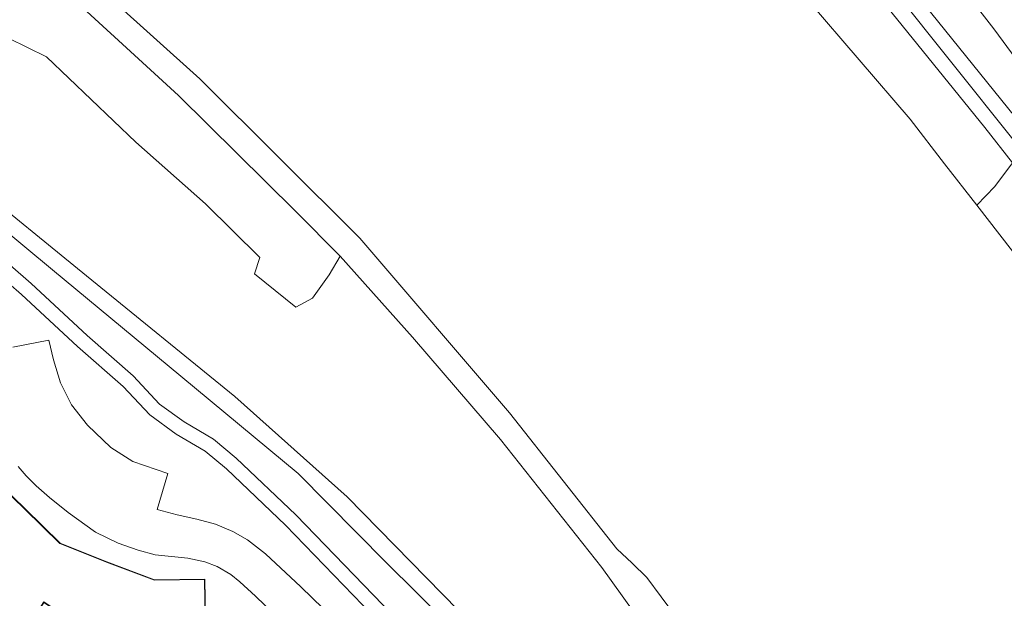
# Model space of a CAD drawing. Extents: x 176032 to 190000, y 318229 to 352878.
# Tile 24 of 184: x 176610 to 176728, y 319357 to 319427. Entities that reach past the tile are written whole.
import ezdxf

# ---------------------------------------------------------------- set-up
doc = ezdxf.new("R2010")
doc.units = 0
for name, color, linetype, lineweight in [('bp-b5-boom', 253, 'Continuous', 18), ('bp-b5-grasland', 253, 'Continuous', 18), ('gw-bs-kruinlijn', 253, 'Continuous', 18), ('gw-bs-teenlijn', 253, 'Continuous', 18), ('kd-bs-dakrand', 6, 'Continuous', 18), ('kd-bs-maaiveldlijn', 6, 'Continuous', 18), ('og-b5-bebouwing', 6, 'Continuous', 18), ('og-b5-grond_ingericht', 253, 'Continuous', 18), ('og-b5-water', 253, 'Continuous', 18), ('og-bs-terreinafscheiding', 7, 'Continuous', 18), ('vh-b5-verh_soort', 253, 'Continuous', 18), ('wh-bs-waterlijn', 253, 'Continuous', 18)]:
    doc.layers.add(name, color=color, linetype=linetype, lineweight=lineweight)
doc.layers.add('viewports', color=7, linetype='Continuous')

# ---------------------------------------------------------------- blocks, each defined once
blk = doc.blocks.new('x-ref dtb totaal grijs')
at = {"layer": 'bp-b5-boom'}
for points in [[(176656.554, 319488.104, 47.009), (176672.861, 319472.604, 46.979), (176695.025, 319450.571, 47.014), (176712.734, 319430.335, 47.035), (176725.8, 319414.184, 47.048), (176729.123, 319409.942, 46.962), (176726.991, 319407.107, 45.82), (176724.839, 319404.834, 44.044), (176720.954, 319409.84, 44.043), (176716.801, 319415.192, 44.042), (176698.378, 319436.681, 44.042), (176681.112, 319455.566, 44.042), (176648.339, 319488.723, 44.042)], [(176628.69, 319418.067, 44.955), (176642.803, 319404.133, 45.054), (176648.147, 319398.692, 45.503), (176646.839, 319396.445, 45.707), (176644.83, 319393.631, 45.875), (176642.82, 319392.558, 45.887), (176637.861, 319396.577, 45.923), (176638.504, 319398.534, 45.911), (176631.963, 319405.018, 45.713), (176623.546, 319412.44, 45.599), (176612.8, 319422.714, 45.599), (176603.608, 319427.225, 45.664), (176597.694, 319429.284, 45.677), (176582.748, 319443.243, 45.66), (176574.372, 319450.688, 45.634), (176579.667, 319463.009, 45.504)]]:
    blk.add_polyline3d(points, close=True, dxfattribs=at)
at = {"layer": 'bp-b5-grasland'}
for points in [[(176729.123, 319409.942, 46.962), (176725.8, 319414.184, 47.048), (176712.734, 319430.335, 47.035), (176695.025, 319450.571, 47.014), (176672.861, 319472.604, 46.979), (176656.554, 319488.104, 47.009), (176661.278, 319489.141, 47.07), (176688.689, 319462.387, 47.018), (176715.046, 319433.352, 46.931), (176734.581, 319409.083, 46.996)], [(176615.334, 319434.435, 44.042), (176631.283, 319420.075, 44.038), (176650.531, 319400.888, 44.042), (176668.548, 319379.832, 44.038), (176681.492, 319363.453, 44.042), (176683.336, 319361.727, 44.042), (176685.094, 319359.985, 44.042), (176688.552, 319355.336, 44.042), (176688.821, 319353.717, 44.042), (176689, 319353.089, 44.042), (176698.037, 319340.182, 44.042), (176712.004, 319318.934, 44.042), (176721.898, 319302.935, 44.042), (176727.838, 319292.359, 44.042), (176729.508, 319290.304, 44.038)], [(176731.878, 319277.597, 45.552), (176720.336, 319298.547, 45.599), (176707.13, 319321.353, 45.491), (176693.632, 319341.744, 45.513), (176679.683, 319361.188, 45.487), (176667.452, 319376.602, 45.474), (176656.867, 319388.933, 45.543), (176648.147, 319398.692, 45.503), (176642.803, 319404.133, 45.054), (176628.69, 319418.067, 44.955), (176579.667, 319463.009, 45.504)], [(176732.97, 319272.403, 45.651), (176718.979, 319298.813, 45.582), (176705.025, 319322.497, 45.521), (176694.896, 319337.288, 45.517), (176688.059, 319345.589, 45.482), (176678.108, 319354.684, 45.655), (176676.084, 319352.469, 45.681), (176685.878, 319343.518, 45.508), (176689.767, 319339.971, 45.676), (176690.01, 319339.364, 45.687), (176690.01, 319339.121, 45.725), (176689.709, 319338.883, 45.692), (176689.029, 319339.709, 45.779), (176687.669, 319340.389, 45.736), (176683.988, 319341.354, 45.707), (176679.667, 319342.01, 45.707), (176676.365, 319343.551, 45.707), (176673.29, 319345.954, 45.712), (176664.318, 319354.115, 45.898), (176649.008, 319369.72, 45.863), (176635.465, 319381.805, 45.872), (176617.624, 319396.331, 45.802), (176603.42, 319407.882, 45.854)], [(176603.608, 319427.225, 45.664), (176612.8, 319422.714, 45.599), (176623.546, 319412.44, 45.599), (176631.963, 319405.018, 45.713), (176638.504, 319398.534, 45.911), (176637.861, 319396.577, 45.923), (176642.82, 319392.558, 45.887), (176644.83, 319393.631, 45.875), (176646.839, 319396.445, 45.707), (176648.147, 319398.692, 45.503), (176656.867, 319388.933, 45.543), (176667.452, 319376.602, 45.474), (176679.683, 319361.188, 45.487), (176693.632, 319341.744, 45.513), (176707.13, 319321.353, 45.491), (176720.336, 319298.547, 45.599), (176731.878, 319277.597, 45.552)], [(176664.721, 319350.918, 47.295), (176653.7, 319361.785, 47.269), (176643.116, 319372.516, 47.273), (176628.978, 319384.266, 47.139), (176613.518, 319397.07, 47.152), (176599.677, 319408.522, 47.195)], [(176603.42, 319407.882, 45.854), (176617.624, 319396.331, 45.802), (176635.465, 319381.805, 45.872), (176649.008, 319369.72, 45.863), (176664.318, 319354.115, 45.898)], [(176655.672, 319354.261, 47.559), (176642.816, 319367.55, 47.529), (176635.624, 319374.386, 47.463), (176632.9, 319376.643, 47.387), (176629.367, 319378.733, 47.379), (176626.423, 319380.893, 47.355), (176623.236, 319384.273, 47.347), (176617.7, 319389.127, 47.385), (176610.959, 319395.398, 47.376), (176606.167, 319399.537, 47.394)], [(176599.677, 319408.522, 47.195), (176613.518, 319397.07, 47.152), (176628.978, 319384.266, 47.139), (176643.116, 319372.516, 47.273), (176653.7, 319361.785, 47.269), (176664.721, 319350.918, 47.295)], [(176660.865, 319341.972, 47.788), (176643.433, 319358.873, 47.745), (176639.187, 319362.849, 47.719), (176636.996, 319364.527, 47.693), (176635.229, 319365.543, 47.701), (176633.161, 319366.408, 47.714), (176630.918, 319367.016, 47.662), (176628.548, 319367.562, 47.662), (176626.119, 319368.204, 47.688), (176627.397, 319372.544, 47.719), (176623.209, 319373.981, 47.693), (176620.548, 319375.66, 47.693), (176617.727, 319378.337, 47.667), (176615.811, 319380.79, 47.623), (176614.506, 319383.425, 47.593), (176613.633, 319386.224, 47.589), (176613.073, 319388.577, 47.559), (176608.747, 319387.734, 47.498)], [(176605.047, 319398.192, 47.386), (176609.791, 319394.095, 47.368), (176616.527, 319387.828, 47.377), (176622.02, 319383.012, 47.338), (176625.259, 319379.576, 47.347), (176628.402, 319377.271, 47.373), (176631.89, 319375.207, 47.381), (176634.462, 319373.076, 47.455), (176641.584, 319366.307, 47.52), (176654.402, 319353.057, 47.55)]]:
    blk.add_polyline3d(points, dxfattribs=at)
for points in [[(176809.284, 319276.518, 45.266), (176800.884, 319297.736, 45.859), (176792.14, 319318.619, 46.819), (176774.377, 319350.9, 47.061), (176754.071, 319382.195, 47.022), (176734.581, 319409.083, 46.996), (176715.046, 319433.352, 46.931), (176688.689, 319462.387, 47.018), (176661.278, 319489.141, 47.07), (176664.322, 319490.381, 45.699), (176681.523, 319474.383, 45.417), (176693.523, 319464.602, 44.665), (176702.494, 319455.904, 44.427), (176713.475, 319443.329, 44.483), (176726.893, 319426.079, 45.063), (176738.21, 319410.719, 45.348), (176756.559, 319385.289, 45.188), (176772.525, 319361.069, 45.34), (176783.533, 319342.644, 45.344), (176792.35, 319326.63, 45.257), (176798.687, 319311.592, 45.244), (176803.985, 319295.05, 45.231)], [(176805.781, 319274.887, 45.21), (176809.869, 319264.563, 45.137), (176812.892, 319257.013, 45.122), (176816.287, 319246.373, 45.115), (176812.657, 319252.178, 44.042), (176805.665, 319269.391, 44.042), (176788.24, 319306.27, 44.042), (176767.37, 319343.751, 44.064), (176738.963, 319386.636, 44.046), (176724.839, 319404.834, 44.044), (176726.991, 319407.107, 45.82), (176729.123, 319409.942, 46.962), (176733.97, 319403.755, 46.979), (176748.996, 319382.818, 46.91), (176764.307, 319359.565, 46.94), (176778.001, 319337.07, 46.996), (176784.651, 319325.216, 46.983), (176790.1, 319313.583, 46.507), (176798.635, 319291.843, 45.681)]]:
    blk.add_polyline3d(points, close=True, dxfattribs=at)
at = {"layer": 'gw-bs-kruinlijn'}
for points in [[(176661.278, 319489.141, 47.07), (176688.689, 319462.387, 47.018), (176715.046, 319433.352, 46.931), (176734.581, 319409.083, 46.996), (176754.071, 319382.195, 47.022), (176774.377, 319350.9, 47.061), (176792.14, 319318.619, 46.819), (176800.884, 319297.736, 45.859), (176809.284, 319276.518, 45.266)], [(176725.8, 319414.184, 47.048), (176712.734, 319430.335, 47.035), (176695.025, 319450.571, 47.014), (176672.861, 319472.604, 46.979), (176656.554, 319488.104, 47.009)], [(176807.254, 319276.493, 45.296), (176798.201, 319299.291, 45.975), (176787.406, 319324.383, 46.888), (176773.393, 319349.475, 47.022), (176757.761, 319373.972, 46.91), (176736.519, 319403.582, 47.057), (176714.652, 319431.025, 46.996), (176692.845, 319455.607, 47.014), (176659.79, 319488.205, 47.005)], [(176628.69, 319418.067, 44.955), (176579.667, 319463.009, 45.504)], [(176628.69, 319418.067, 44.955), (176642.803, 319404.133, 45.054), (176648.147, 319398.692, 45.503), (176656.867, 319388.933, 45.543), (176667.452, 319376.602, 45.474), (176679.683, 319361.188, 45.487), (176693.632, 319341.744, 45.513), (176707.13, 319321.353, 45.491), (176720.336, 319298.547, 45.599), (176731.878, 319277.597, 45.552), (176741.881, 319255.825, 45.638), (176751.356, 319231.95, 45.811), (176759.464, 319208.732, 45.781), (176766.996, 319181.254, 45.785), (176769.938, 319165.9, 45.893), (176772.115, 319152.037, 45.846), (176772.154, 319149.251, 45.898), (176772.081, 319145.417, 46.174), (176772.417, 319141.012, 46.572), (176773.057, 319135.8, 46.897), (176774.655, 319125.784, 46.953), (176776.264, 319115.868, 47.044)], [(176588.565, 319416.114, 47.104), (176599.677, 319408.522, 47.195), (176613.518, 319397.07, 47.152), (176628.978, 319384.266, 47.139), (176643.116, 319372.516, 47.273), (176653.7, 319361.785, 47.269), (176664.721, 319350.918, 47.295), (176676.278, 319341.021, 47.226), (176679.748, 319338.393, 47.109)], [(176805.781, 319274.887, 45.21), (176798.635, 319291.843, 45.681), (176790.1, 319313.583, 46.507), (176784.651, 319325.216, 46.983), (176778.001, 319337.07, 46.996), (176764.307, 319359.565, 46.94), (176748.996, 319382.818, 46.91), (176733.97, 319403.755, 46.979), (176729.123, 319409.942, 46.962), (176725.8, 319414.184, 47.048)]]:
    blk.add_polyline3d(points, dxfattribs=at)
at = {"layer": 'gw-bs-teenlijn'}
for points in [[(176809.284, 319276.518, 45.266), (176803.985, 319295.05, 45.231), (176798.687, 319311.592, 45.244), (176792.35, 319326.63, 45.257), (176783.533, 319342.644, 45.344), (176772.525, 319361.069, 45.34), (176756.559, 319385.289, 45.188), (176738.21, 319410.719, 45.348), (176726.893, 319426.079, 45.063), (176713.475, 319443.329, 44.483), (176702.494, 319455.904, 44.427), (176693.523, 319464.602, 44.665), (176681.523, 319474.383, 45.417), (176664.322, 319490.381, 45.699)], [(176679.667, 319342.01, 45.707), (176676.365, 319343.551, 45.707), (176673.29, 319345.954, 45.712), (176664.318, 319354.115, 45.898), (176649.008, 319369.72, 45.863), (176635.465, 319381.805, 45.872), (176617.624, 319396.331, 45.802), (176603.42, 319407.882, 45.854), (176588.012, 319419.043, 45.738)]]:
    blk.add_polyline3d(points, dxfattribs=at)
at = {"layer": 'kd-bs-dakrand'}
blk.add_polyline3d([(176605.87, 319372.403, 56.348), (176610.209, 319368.222, 54.626), (176614.424, 319364.082, 56.244), (176620.046, 319361.854, 54.623), (176625.812, 319359.658, 56.341), (176631.835, 319359.761, 54.679), (176631.935, 319352.48, 54.7), (176628.13, 319352.11, 56.441), (176626.519, 319352.386, 56.417), (176626.313, 319351.364, 50.704), (176625.926, 319348.797, 50.783), (176621.739, 319349.514, 50.702), (176622.15, 319352.148, 50.694), (176622.318, 319353.153, 56.427), (176620.876, 319353.381, 56.425), (176617.301, 319354.991, 54.665), (176613.809, 319356.172, 56.443), (176612.48, 319357.063, 56.437), (176611.712, 319355.856, 50.698), (176610.452, 319353.929, 50.693), (176606.954, 319356.254, 50.7)], dxfattribs=at)
at = {"layer": 'kd-bs-maaiveldlijn'}
blk.add_polyline3d([(176605.909, 319372.43, 47.842), (176610.242, 319368.256, 47.842), (176614.45, 319364.122, 47.842), (176620.064, 319361.899, 47.842), (176625.82, 319359.706, 47.842), (176631.881, 319359.806, 47.842), (176631.987, 319352.429, 47.842), (176628.126, 319352.061, 47.842), (176626.542, 319352.331, 47.842), (176626.36, 319351.345, 47.842), (176625.969, 319348.738, 47.842), (176621.686, 319349.476, 47.842), (176622.103, 319352.168, 47.842), (176622.235, 319353.121, 47.842), (176620.865, 319353.334, 47.842), (176617.283, 319354.946, 47.842), (176613.785, 319356.131, 47.842), (176612.489, 319356.998, 47.842), (176611.752, 319355.825, 47.842), (176610.468, 319353.86, 47.842), (176606.889, 319356.241, 47.842)], dxfattribs=at)
at = {"layer": 'og-b5-bebouwing'}
blk.add_polyline3d([(176605.909, 319372.43, 47.842), (176610.242, 319368.256, 47.842), (176614.45, 319364.122, 47.842), (176620.064, 319361.899, 47.842), (176625.82, 319359.706, 47.842), (176631.881, 319359.806, 47.842), (176631.987, 319352.429, 47.842), (176628.126, 319352.061, 47.842), (176626.542, 319352.331, 47.842), (176626.36, 319351.345, 47.842), (176625.969, 319348.738, 47.842), (176621.686, 319349.476, 47.842), (176622.103, 319352.168, 47.842), (176622.235, 319353.121, 47.842), (176620.865, 319353.334, 47.842), (176617.283, 319354.946, 47.842), (176613.785, 319356.131, 47.842), (176612.489, 319356.998, 47.842), (176611.752, 319355.825, 47.842), (176610.468, 319353.86, 47.842), (176606.889, 319356.241, 47.842)], dxfattribs=at)
at = {"layer": 'og-b5-grond_ingericht'}
for points in [[(176738.21, 319410.719, 45.348), (176726.893, 319426.079, 45.063), (176713.475, 319443.329, 44.483), (176702.494, 319455.904, 44.427), (176693.523, 319464.602, 44.665), (176681.523, 319474.383, 45.417), (176664.322, 319490.381, 45.699), (176852.917, 319502.523, 45.027)], [(176609.395, 319373.353, 47.559), (176610.358, 319372.24, 47.559), (176611.542, 319371.04, 47.563), (176613.172, 319369.625, 47.58), (176615.404, 319367.834, 47.602), (176618.72, 319365.475, 47.632), (176621.442, 319364.13, 47.68), (176623.825, 319363.28, 47.671), (176625.907, 319362.745, 47.645), (176629.811, 319362.338, 47.645), (176631.866, 319361.888, 47.68), (176633.352, 319361.305, 47.706), (176635.017, 319360.343, 47.732), (176636.088, 319359.485, 47.732), (176637.984, 319357.746, 47.706), (176644.62, 319351.326, 47.74)], [(176606.889, 319356.241, 47.842), (176610.468, 319353.86, 47.842), (176611.752, 319355.825, 47.842), (176612.489, 319356.998, 47.842), (176613.785, 319356.131, 47.842), (176617.283, 319354.946, 47.842), (176620.865, 319353.334, 47.842), (176622.235, 319353.121, 47.842), (176622.103, 319352.168, 47.842), (176621.686, 319349.476, 47.842), (176625.969, 319348.738, 47.842), (176626.36, 319351.345, 47.842), (176626.542, 319352.331, 47.842), (176628.126, 319352.061, 47.842), (176631.987, 319352.429, 47.842), (176631.881, 319359.806, 47.842), (176625.82, 319359.706, 47.842), (176620.064, 319361.899, 47.842), (176614.45, 319364.122, 47.842), (176610.242, 319368.256, 47.842), (176605.909, 319372.43, 47.842)]]:
    blk.add_polyline3d(points, dxfattribs=at)
at = {"layer": 'og-b5-water'}
blk.add_polyline3d([(176729.508, 319290.304, 44.038), (176727.838, 319292.359, 44.042), (176721.898, 319302.935, 44.042), (176712.004, 319318.934, 44.042), (176698.037, 319340.182, 44.042), (176689, 319353.089, 44.042), (176688.821, 319353.717, 44.042), (176688.552, 319355.336, 44.042), (176685.094, 319359.985, 44.042), (176683.336, 319361.727, 44.042), (176681.492, 319363.453, 44.042), (176668.548, 319379.832, 44.038), (176650.531, 319400.888, 44.042), (176631.283, 319420.075, 44.038), (176615.334, 319434.435, 44.042), (176598.694, 319450.181, 44.042), (176585.244, 319462.123, 44.042), (176648.339, 319488.723, 44.042), (176681.112, 319455.566, 44.042), (176698.378, 319436.681, 44.042), (176716.801, 319415.192, 44.042), (176720.954, 319409.84, 44.043), (176724.839, 319404.834, 44.044), (176738.963, 319386.636, 44.046)], dxfattribs=at)
at = {"layer": 'og-bs-terreinafscheiding'}
for points in [[(176623.546, 319412.44, 45.599), (176612.8, 319422.714, 45.599), (176603.608, 319427.225, 45.664), (176597.694, 319429.284, 45.677), (176582.748, 319443.243, 45.66), (176574.372, 319450.688, 45.634)], [(176586.216, 319414.275, 47.253), (176594.702, 319408.27, 47.293), (176600.275, 319404.261, 47.406), (176606.167, 319399.537, 47.394), (176610.959, 319395.398, 47.376), (176617.7, 319389.127, 47.385), (176623.236, 319384.273, 47.347), (176626.423, 319380.893, 47.355), (176629.367, 319378.733, 47.379), (176632.9, 319376.643, 47.387), (176635.624, 319374.386, 47.463), (176642.816, 319367.55, 47.529), (176655.672, 319354.261, 47.559), (176667.461, 319341.559, 47.583), (176669.416, 319338.59, 47.672)], [(176605.047, 319398.192, 47.386), (176609.791, 319394.095, 47.368), (176616.527, 319387.828, 47.377), (176622.02, 319383.012, 47.338), (176625.259, 319379.576, 47.347), (176628.402, 319377.271, 47.373), (176631.89, 319375.207, 47.381), (176634.462, 319373.076, 47.455), (176641.584, 319366.307, 47.52), (176654.402, 319353.057, 47.55)], [(176623.546, 319412.44, 45.599), (176631.963, 319405.018, 45.713), (176638.504, 319398.534, 45.911), (176637.861, 319396.577, 45.923), (176642.82, 319392.558, 45.887), (176644.83, 319393.631, 45.875), (176646.839, 319396.445, 45.707), (176648.147, 319398.692, 45.503)], [(176729.123, 319409.942, 46.962), (176726.991, 319407.107, 45.82), (176724.839, 319404.834, 44.044)], [(176660.865, 319341.972, 47.788), (176643.433, 319358.873, 47.745), (176639.187, 319362.849, 47.719), (176636.996, 319364.527, 47.693), (176635.229, 319365.543, 47.701), (176633.161, 319366.408, 47.714), (176630.918, 319367.016, 47.662), (176628.548, 319367.562, 47.662), (176626.119, 319368.204, 47.688), (176627.397, 319372.544, 47.719), (176623.209, 319373.981, 47.693), (176620.548, 319375.66, 47.693), (176617.727, 319378.337, 47.667), (176615.811, 319380.79, 47.623), (176614.506, 319383.425, 47.593), (176613.633, 319386.224, 47.589), (176613.073, 319388.577, 47.559), (176608.747, 319387.734, 47.498)], [(176609.395, 319373.353, 47.559), (176610.358, 319372.24, 47.559), (176611.542, 319371.04, 47.563), (176613.172, 319369.625, 47.58), (176615.404, 319367.834, 47.602), (176618.72, 319365.475, 47.632), (176621.442, 319364.13, 47.68), (176623.825, 319363.28, 47.671), (176625.907, 319362.745, 47.645), (176629.811, 319362.338, 47.645), (176631.866, 319361.888, 47.68), (176633.352, 319361.305, 47.706), (176635.017, 319360.343, 47.732), (176636.088, 319359.485, 47.732), (176637.984, 319357.746, 47.706), (176644.62, 319351.326, 47.74)]]:
    blk.add_polyline3d(points, dxfattribs=at)
at = {"layer": 'vh-b5-verh_soort'}
for points in [[(176654.402, 319353.057, 47.55), (176641.584, 319366.307, 47.52), (176634.462, 319373.076, 47.455), (176631.89, 319375.207, 47.381), (176628.402, 319377.271, 47.373), (176625.259, 319379.576, 47.347), (176622.02, 319383.012, 47.338), (176616.527, 319387.828, 47.377), (176609.791, 319394.095, 47.368), (176605.047, 319398.192, 47.386)], [(176606.167, 319399.537, 47.394), (176610.959, 319395.398, 47.376), (176617.7, 319389.127, 47.385), (176623.236, 319384.273, 47.347), (176626.423, 319380.893, 47.355), (176629.367, 319378.733, 47.379), (176632.9, 319376.643, 47.387), (176635.624, 319374.386, 47.463), (176642.816, 319367.55, 47.529), (176655.672, 319354.261, 47.559)], [(176644.62, 319351.326, 47.74), (176637.984, 319357.746, 47.706), (176636.088, 319359.485, 47.732), (176635.017, 319360.343, 47.732), (176633.352, 319361.305, 47.706), (176631.866, 319361.888, 47.68), (176629.811, 319362.338, 47.645), (176625.907, 319362.745, 47.645), (176623.825, 319363.28, 47.671), (176621.442, 319364.13, 47.68), (176618.72, 319365.475, 47.632), (176615.404, 319367.834, 47.602), (176613.172, 319369.625, 47.58), (176611.542, 319371.04, 47.563), (176610.358, 319372.24, 47.559), (176609.395, 319373.353, 47.559)], [(176608.747, 319387.734, 47.498), (176613.073, 319388.577, 47.559), (176613.633, 319386.224, 47.589), (176614.506, 319383.425, 47.593), (176615.811, 319380.79, 47.623), (176617.727, 319378.337, 47.667), (176620.548, 319375.66, 47.693), (176623.209, 319373.981, 47.693), (176627.397, 319372.544, 47.719), (176626.119, 319368.204, 47.688), (176628.548, 319367.562, 47.662), (176630.918, 319367.016, 47.662), (176633.161, 319366.408, 47.714), (176635.229, 319365.543, 47.701), (176636.996, 319364.527, 47.693), (176639.187, 319362.849, 47.719), (176643.433, 319358.873, 47.745), (176660.865, 319341.972, 47.788)]]:
    blk.add_polyline3d(points, dxfattribs=at)
at = {"layer": 'wh-bs-waterlijn'}
for points in [[(176648.339, 319488.723, 44.042), (176681.112, 319455.566, 44.042), (176698.378, 319436.681, 44.042), (176716.801, 319415.192, 44.042), (176720.954, 319409.84, 44.043), (176724.839, 319404.834, 44.044), (176738.963, 319386.636, 44.046), (176767.37, 319343.751, 44.064), (176788.24, 319306.27, 44.042), (176805.665, 319269.391, 44.042), (176812.657, 319252.178, 44.042), (176818.094, 319235.711, 44.042), (176818.649, 319234.643, 44.042), (176819.768, 319233.785, 44.042), (176820.952, 319233.641, 44.038), (176823.039, 319234.235, 44.038), (176823.992, 319235.191, 44.042)], [(176585.244, 319462.123, 44.042), (176598.694, 319450.181, 44.042), (176615.334, 319434.435, 44.042), (176631.283, 319420.075, 44.038), (176650.531, 319400.888, 44.042), (176668.548, 319379.832, 44.038), (176681.492, 319363.453, 44.042), (176683.336, 319361.727, 44.042), (176685.094, 319359.985, 44.042), (176688.552, 319355.336, 44.042), (176688.821, 319353.717, 44.042), (176689, 319353.089, 44.042), (176698.037, 319340.182, 44.042), (176712.004, 319318.934, 44.042), (176721.898, 319302.935, 44.042), (176727.838, 319292.359, 44.042), (176729.508, 319290.304, 44.038)]]:
    blk.add_polyline3d(points, dxfattribs=at)

msp = doc.modelspace()

# ---------------------------------------------------------------- block references
at = {"layer": 'viewports'}
msp.add_blockref('x-ref dtb totaal grijs', (0, 0), dxfattribs=at)

doc.saveas('drawing.dxf')
